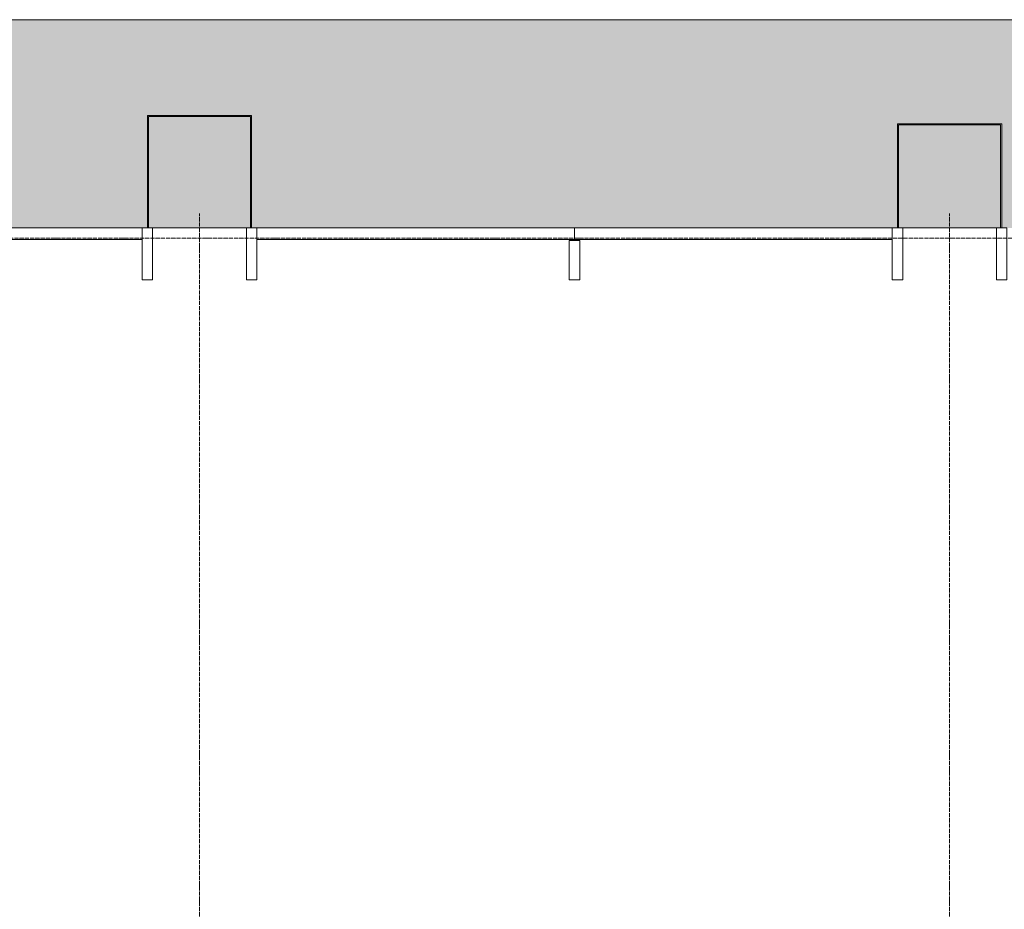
# Model space of a CAD drawing. Header units: millimetres. Extents: x 5617 to 168562, y 7718 to 149254.
# Tile 17 of 76: x 42163 to 46888, y 74378 to 78650. Entities that reach past the tile are written whole.
import ezdxf

# ---------------------------------------------------------------- set-up
doc = ezdxf.new("R2010")
doc.units = ezdxf.units.MM
doc.linetypes.add('ADSK_Линия сетки', pattern=[25, 20, -2.5, 0, -2.5])
doc.linetypes.add('Линия сетки', pattern=[25, 20, -2.5, 0, -2.5])
for name, color, linetype, lineweight in [('Импосты витража', 7, 'Continuous', 18), ('Колонны', 7, 'Continuous', 18), ('Оси', 7, 'Continuous', 9), ('Панели витража', 7, 'Continuous', 18), ('Перекрытия', 7, 'Continuous', 18), ('Штриховка поверхностей', 7, 'Continuous', 18)]:
    doc.layers.add(name, color=color, linetype=linetype, lineweight=lineweight)

# ---------------------------------------------------------------- blocks, each defined once
blk = doc.blocks.new('135_SLK_K1_AR_rvt-1-МКСС_K1_K1_L01__-2_700__Лотки')
at = {"layer": 'Штриховка поверхностей', "lineweight": 5, "true_color": 0xf0fdfe}
h = blk.add_hatch(color=7, dxfattribs=at)
h.paths.add_polyline_path([(21795, 77650), (21795, 78155), (21305, 78155), (21305, 77650), (21775, 77650)])
h.paths.add_polyline_path([(14300, 77650), (14645, 77650), (14645, 77765), (14300, 77765)])
h.paths.add_polyline_path([(35705, 77650), (36195, 77650), (36195, 78095), (35705, 78095), (35705, 77950.4)])
h.paths.add_polyline_path([(21800, 77650), (24900, 77650), (24900, 78200), (25400, 78200), (25400, 77650), (28500, 77650), (28500, 78190), (29000, 78190), (29000, 77650), (32100, 77650), (32100, 78150), (32600, 78150), (32600, 77650), (35700, 77650), (35700, 78100), (36200, 78100), (36200, 78130.9), (36152.8, 78650), (14300, 78650), (14300, 77770), (14650, 77770), (14650, 77650), (17700, 77650), (17700, 78030), (18200, 78030), (18200, 77650), (21300, 77650), (21300, 78160), (21800, 78160), (21800, 78154.9)])
h.paths.add_polyline_path([(25375, 77650), (25395, 77650), (25395, 78195), (24905, 78195), (24905, 77650), (24925, 77650)])
h.paths.add_polyline_path([(28505, 77650), (28995, 77650), (28995, 78185), (28505, 78185)])
h.paths.add_polyline_path([(17725, 77650), (18195, 77650), (18195, 78025), (17705, 78025), (17705, 77650)])
h.paths.add_polyline_path([(32105, 77650), (32595, 77650), (32595, 78145), (32105, 78145)])
h.paths.add_polyline_path([(36200, 78197.1), (36200, 78263.3), (36164.8, 78650), (36158.8, 78650), (36193.3, 78270.8)])
h.paths.add_polyline_path([(36200, 78412.2), (36200, 78561.2), (36191, 78650), (36178.4, 78650), (36193.3, 78486)])
at = {"layer": 'Перекрытия', "color": 253, "true_color": 0xaaaaaa}
for p, q in [((14300, 78650), (36152.8, 78650)), ((28975, 77650), (28525, 77650)), ((32575, 77650), (32125, 77650))]:
    blk.add_line(p, q, dxfattribs=at)
blk = doc.blocks.new('System Panel - A_PAN_Glass-7593526-МКСС_K1_K1_L01__-2_700__Лотки')
at = {"layer": 'Панели витража', "color": 253, "lineweight": 5, "true_color": 0xaaaaaa}
for p, q in [((762.5, 0), (-762.5, 0)), ((-762.5, 0), (-762.5, -55)), ((762.5, -55), (762.5, 0)), ((-762.5, -55), (762.5, -55))]:
    blk.add_line(p, q, dxfattribs=at)
blk = doc.blocks.new('Rectangular Mullion - R_StandardFrame_50Wx250H-7593516-МКСС_K1_K1_L01__-2_700__Лотки')
at = {"layer": 'Импосты витража', "color": 253, "lineweight": 5, "true_color": 0xaaaaaa}
for p, q in [((-25, 0), (-25, 250)), ((-25, 250), (25, 250)), ((25, 250), (25, 0)), ((-5, 0), (-25, 0)), ((25, 0), (0, 0))]:
    blk.add_line(p, q, dxfattribs=at)
blk = doc.blocks.new('System Panel - A_PAN_Glass-7593531-МКСС_K1_K1_L01__-2_700__Лотки')
at = {"layer": 'Панели витража', "color": 253, "lineweight": 5, "true_color": 0xaaaaaa}
for p, q in [((762.5, 0), (-762.5, 0)), ((-762.5, 0), (-762.5, -55)), ((762.5, -55), (762.5, 0)), ((-762.5, -55), (762.5, -55))]:
    blk.add_line(p, q, dxfattribs=at)
blk = doc.blocks.new('A_SLK_PAN_Type1 - Прямой тип панели-7362879-МКСС_K1_K1_L01__-2_700__Лотки')
at = {"layer": 'Колонны', "lineweight": 5}
for p, q in [((-250, 540), (250, 540)), ((-250, 0), (-250, 540)), ((-245, 535), (-245, 0)), ((245, 535), (-245, 535)), ((245, 0), (245, 535)), ((250, 540), (250, 0)), ((-245, 0), (-250, 0)), ((250, 0), (245, 0))]:
    blk.add_line(p, q, dxfattribs=at)
blk = doc.blocks.new('A_SLK_PAN_Type1 - Прямой тип панели-7362847-МКСС_K1_K1_L01__-2_700__Лотки')
at = {"layer": 'Колонны', "lineweight": 5}
for p, q in [((-250, 500), (250, 500)), ((-250, 0), (-250, 500)), ((-245, 495), (-245, 0)), ((245, 495), (-245, 495)), ((245, 0), (245, 495)), ((250, 500), (250, 0)), ((-245, 0), (-250, 0)), ((250, 0), (245, 0))]:
    blk.add_line(p, q, dxfattribs=at)
blk = doc.blocks.new('Rectangular Mullion - R_StandardFrame_50Wx250H-V15-МКСС_K1_K1_L01__-2_700__Лотки')
at = {"layer": 'Импосты витража', "color": 253, "lineweight": 5, "true_color": 0xaaaaaa}
for p, q in [((-25, 0), (-25, 250)), ((-25, 250), (25, 250)), ((25, 250), (25, 0)), ((0, 0), (-25, 0)), ((25, 0), (5, 0))]:
    blk.add_line(p, q, dxfattribs=at)
blk = doc.blocks.new('Rectangular Mullion - R_StandardFrame_50Wx250H-7593524-МКСС_K1_K1_L01__-2_700__Лотки')
at = {"layer": 'Импосты витража', "color": 253, "lineweight": 5, "true_color": 0xaaaaaa}
for p, q in [((-25, 0), (-25, 250)), ((-25, 250), (25, 250)), ((25, 250), (25, 0)), ((-5, 0), (-25, 0)), ((25, 0), (0, 0))]:
    blk.add_line(p, q, dxfattribs=at)
blk = doc.blocks.new('Rectangular Mullion - R_InvisibleFrame_50Wx250H-7593525-МКСС_K1_K1_L01__-2_700__Лотки')
at = {"layer": 'Импосты витража', "color": 253, "lineweight": 5, "true_color": 0xaaaaaa}
for p, q in [((-25, 60), (-25, 250)), ((-25, 250), (25, 250)), ((25, 250), (25, 60)), ((25, 60), (-25, 60))]:
    blk.add_line(p, q, dxfattribs=at)
blk = doc.blocks.new('Rectangular Mullion - R_StandardFrame_50Wx250H-V16-МКСС_K1_K1_L01__-2_700__Лотки')
at = {"layer": 'Импосты витража', "color": 253, "lineweight": 5, "true_color": 0xaaaaaa}
for p, q in [((-25, 0), (-25, 250)), ((-25, 250), (25, 250)), ((25, 250), (25, 0)), ((0, 0), (-25, 0)), ((25, 0), (5, 0))]:
    blk.add_line(p, q, dxfattribs=at)
blk = doc.blocks.new('135_SLK_K1_AR_FCD_rvt-1-МКСС_K1_K1_L01__-2_700__Лотки')
at = {"layer": 'Импосты витража', "color": 253, "lineweight": 5, "true_color": 0xaaaaaa, "extrusion": (0, 0, -1), "rotation": 180}
for name, p in [('Rectangular Mullion - R_StandardFrame_50Wx250H-V15-МКСС_K1_K1_L01__-2_700__Лотки', (-28500, 77650)), ('Rectangular Mullion - R_StandardFrame_50Wx250H-7593524-МКСС_K1_K1_L01__-2_700__Лотки', (-29000, 77650)), ('Rectangular Mullion - R_StandardFrame_50Wx250H-V16-МКСС_K1_K1_L01__-2_700__Лотки', (-32100, 77650)), ('Rectangular Mullion - R_StandardFrame_50Wx250H-7593516-МКСС_K1_K1_L01__-2_700__Лотки', (-32600, 77650)), ('Rectangular Mullion - R_InvisibleFrame_50Wx250H-7593525-МКСС_K1_K1_L01__-2_700__Лотки', (-30550, 77650))]:
    blk.add_blockref(name, p, dxfattribs=at)
at = {"layer": 'Колонны', "color": 253, "lineweight": 5, "true_color": 0xaaaaaa}
for name, p in [('A_SLK_PAN_Type1 - Прямой тип панели-7362879-МКСС_K1_K1_L01__-2_700__Лотки', (28750, 77650)), ('A_SLK_PAN_Type1 - Прямой тип панели-7362847-МКСС_K1_K1_L01__-2_700__Лотки', (32350, 77650))]:
    blk.add_blockref(name, p, dxfattribs=at)
at = {"layer": 'Панели витража', "color": 253, "lineweight": 5, "true_color": 0xaaaaaa}
for name, p in [('System Panel - A_PAN_Glass-7593531-МКСС_K1_K1_L01__-2_700__Лотки', (27712.5, 77650)), ('System Panel - A_PAN_Glass-7593526-МКСС_K1_K1_L01__-2_700__Лотки', (29787.5, 77650)), ('System Panel - A_PAN_Glass-7593526-МКСС_K1_K1_L01__-2_700__Лотки', (31312.5, 77650))]:
    blk.add_blockref(name, p, dxfattribs=at)

msp = doc.modelspace()

# ---------------------------------------------------------------- linework, layer by layer
at = {"layer": 'Оси', "linetype": 'Линия сетки'}
for p, q in [((43025.9, 57451), (43025.9, 77718.9)), ((46625.9, 57451), (46625.9, 77718.9))]:
    msp.add_line(p, q, dxfattribs=at)
at = {"layer": 'Оси', "linetype": 'ADSK_Линия сетки'}
msp.add_line((71875.9, 77600), (25554.5, 77600), dxfattribs=at)

# ---------------------------------------------------------------- block references
at = {"lineweight": 5}
for name in ['135_SLK_K1_AR_FCD_rvt-1-МКСС_K1_K1_L01__-2_700__Лотки', '135_SLK_K1_AR_rvt-1-МКСС_K1_K1_L01__-2_700__Лотки']:
    msp.add_blockref(name, (14275.9, 0), dxfattribs=at)

doc.saveas('drawing.dxf')
